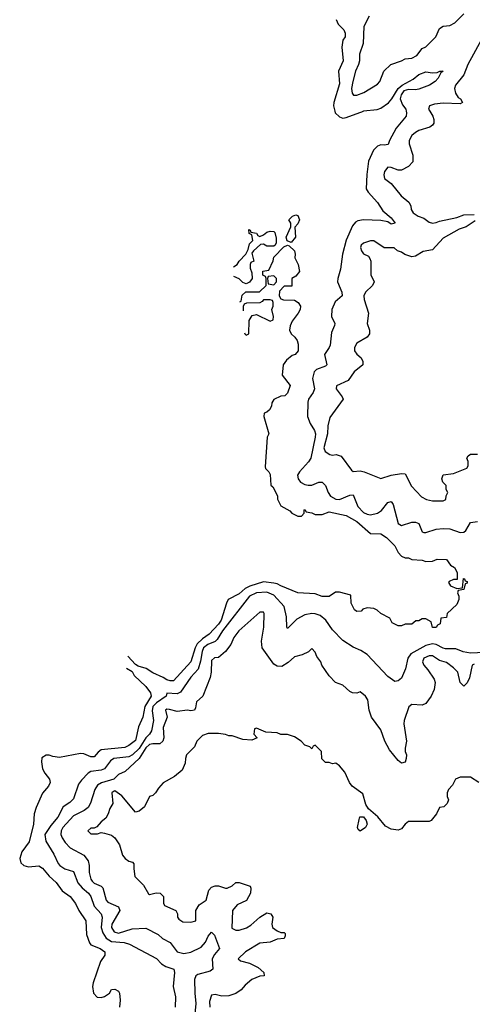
# Model space of a CAD drawing. Header units: inches. Extents: x 2601682 to 2755810, y 449311 to 584050.
# Tile 171 of 256: x 2606499 to 2609120, y 524826 to 530529. Entities that reach past the tile are written whole.
import ezdxf

# ---------------------------------------------------------------- set-up
doc = ezdxf.new("R2010")
doc.units = ezdxf.units.IN
doc.header["$MEASUREMENT"] = 0
doc.layers.add('C6502', color=7, linetype='Continuous')
doc.layers.add('C6503', color=7, linetype='Continuous')

msp = doc.modelspace()

# ---------------------------------------------------------------- linework, layer by layer
at = {"layer": 'C6502', "color": 2}
for points, elevation in [([(2608736.4, 530000), (2608738.8, 529990), (2608736, 529970), (2608679, 529901), (2608640.7, 529830), (2608633.2, 529806.8), (2608610, 529801.2), (2608590, 529803.7), (2608570, 529796), (2608547.7, 529772.3), (2608518, 529710), (2608508.1, 529631.9), (2608504.9, 529550), (2608516.3, 529530), (2608570.7, 529470), (2608601.1, 529421.1), (2608650, 529382), (2608672, 529350), (2608650, 529345.2), (2608630, 529358), (2608590, 529366), (2608490, 529369.6), (2608456.4, 529363.6), (2608443.7, 529356.3), (2608425.7, 529334.3), (2608388.9, 529251.1), (2608368.5, 529170), (2608356.4, 529083.6), (2608340.7, 529030), (2608339.1, 529010), (2608364.9, 528950), (2608366.8, 528930), (2608325.7, 528894.3), (2608305.5, 528850), (2608304, 528810), (2608322.8, 528770), (2608322, 528758), (2608303.4, 528716.6), (2608295.9, 528644.1), (2608290.5, 528629.5), (2608262.8, 528590), (2608278, 528530), (2608270, 528522), (2608216.8, 528503.2), (2608204, 528490), (2608194.8, 528450), (2608204.9, 528390), (2608197.3, 528370), (2608170.6, 528330), (2608166.7, 528313.3), (2608164.4, 528230), (2608180.3, 528190), (2608206.4, 528150), (2608211.8, 528130), (2608210.3, 528110), (2608183.7, 527990), (2608171.4, 527968.6), (2608119.1, 527910), (2608107.3, 527890), (2608110.8, 527870), (2608124.7, 527850), (2608150, 527836.3), (2608170, 527833.4), (2608190, 527833.4), (2608230, 527850.7), (2608250.7, 527850.7), (2608270, 527831.3), (2608284.4, 527790), (2608299.3, 527770), (2608330, 527752.2), (2608350, 527750.4), (2608410, 527774.8), (2608430, 527776), (2608456.5, 527710), (2608490, 527674), (2608510, 527664.9), (2608530, 527661.3), (2608570, 527670.4), (2608593.7, 527686.3), (2608630, 527733.4), (2608650, 527737.3), (2608660.5, 527720.5), (2608690, 527611.3), (2608710, 527599.1), (2608770, 527618), (2608790, 527619.1), (2608810.4, 527610.4), (2608830, 527562), (2608839.6, 527559.6), (2608850, 527558), (2608910, 527577.3), (2608950, 527582), (2608990, 527580.7), (2609050, 527558.8), (2609070, 527561), (2609082, 527570), (2609110, 527616), (2609150, 527622.8)], 18), ([(2608323.2, 530000), (2608326, 529990), (2608350, 529965.5), (2608370, 529959.3), (2608390, 529963), (2608488.7, 530000)], 18), ([(2608872.8, 530000), (2608890.8, 529970), (2608897.3, 529950), (2608896, 529930), (2608890, 529918), (2608874, 529906), (2608810, 529886.6), (2608790, 529876), (2608770, 529859), (2608754.8, 529830), (2608754.8, 529810), (2608776, 529744), (2608775.3, 529704.7), (2608750, 529679), (2608710, 529657.2), (2608690, 529657.2), (2608650, 529673.2), (2608630, 529675.3), (2608611.3, 529650), (2608607.3, 529630), (2608611.3, 529610), (2608650, 529581), (2608708.3, 529508.3), (2608752.7, 529472.7), (2608764, 529450), (2608764.9, 529430), (2608777.3, 529410), (2608806, 529390), (2608838.4, 529378.4), (2608870, 529356), (2608890, 529351), (2608910, 529354.8), (2608930, 529362.8), (2609030, 529382.8), (2609070, 529399.1), (2609130, 529401)], 22), ([(2609136.8, 529363.2), (2609084.7, 529330), (2609044, 529316), (2608950, 529264), (2608890, 529195.3), (2608834.4, 529185.6), (2608790, 529159), (2608770, 529155.3), (2608729.3, 529169.3), (2608710, 529182), (2608686, 529190), (2608667.3, 529207.3), (2608610, 529208), (2608548.4, 529248.4), (2608530, 529248.7), (2608490, 529235.3), (2608476.9, 529223.1), (2608471.3, 529210), (2608478, 529190), (2608490, 529172), (2608518.8, 529158.8), (2608526.4, 529146.4), (2608531.3, 529130), (2608531.6, 529051.6), (2608551.3, 529010), (2608542, 528990), (2608502, 528950), (2608492, 528930), (2608492.7, 528907.3), (2608518, 528830), (2608511.3, 528770), (2608524.7, 528730), (2608524.7, 528710), (2608510.9, 528689.1), (2608450, 528655.3), (2608438, 528630), (2608438, 528610), (2608450, 528592), (2608476, 528570), (2608486, 528550), (2608486, 528530), (2608436, 528490), (2608400.7, 528439.3), (2608332.7, 528407.3), (2608332, 528390), (2608365.4, 528345.4), (2608372, 528330), (2608295.3, 528224.7), (2608283.5, 528176.5), (2608282, 528130), (2608260.7, 528050), (2608267.5, 528027.5), (2608294, 528010), (2608310, 528006.8), (2608330.9, 528010.9), (2608361, 528001), (2608419.6, 527919.6), (2608430, 527912), (2608470, 527916), (2608494, 527910), (2608590, 527871), (2608650, 527891), (2608710, 527901), (2608730, 527898), (2608767.5, 527827.5), (2608824.5, 527764.5), (2608854, 527750), (2608890, 527742.8), (2608950, 527742), (2608966, 527750), (2608968.4, 527771.6), (2608978, 527790), (2608968.7, 527808.7), (2608968, 527830), (2608948.7, 527850), (2608944, 527870), (2608950, 527892), (2609010, 527901), (2609088.4, 527931.6), (2609095.3, 527944.7), (2609095.3, 527970), (2609088.7, 527990), (2609096.4, 528003.6), (2609110, 528012), (2609150, 528012)], 22), ([(2607737.4, 529097.1), (2607758, 529110), (2607768.9, 529131.1), (2607809, 529171), (2607822, 529198), (2607829.3, 529230.7), (2607848, 529250), (2607842, 529282), (2607828, 529290), (2607826, 529314), (2607834, 529310), (2607838, 529298), (2607870, 529292), (2607878, 529278), (2607890, 529274)], 14), ([(2607890, 529274), (2607910, 529282), (2607930, 529298), (2607950, 529304.7), (2607970, 529302), (2607976, 529296), (2607983.6, 529263.6), (2607983.6, 529236.4), (2607978, 529222), (2607970, 529218), (2607930, 529218), (2607910, 529228), (2607892.7, 529227.3), (2607852, 529190), (2607843.6, 529176.4), (2607854, 529130), (2607838, 529122), (2607834, 529110), (2607834, 529090), (2607843.6, 529063.6), (2607844.7, 529030), (2607830, 529008), (2607810, 528998), (2607790, 529006), (2607770, 529028), (2607738, 529042.4)], 14), ([(2607774.2, 528894.3), (2607782, 528898), (2607787.3, 528932.7), (2607807.3, 528952.7), (2607887.3, 528952.7), (2607926, 528990), (2607926, 529030), (2607922, 529042), (2607906, 529050), (2607907.3, 529072.7), (2607942, 529078), (2607967.3, 529132.7), (2607970, 529154), (2608027.3, 529212.7), (2608050, 529222), (2608059.6, 529219.6), (2608090.7, 529190.7), (2608094.8, 529170), (2608091, 529150), (2608111, 529110), (2608118, 529070), (2608096.9, 529043.1), (2608074, 529030), (2608074, 528986), (2608030, 528986), (2608003.6, 528956.4), (2608002, 528930), (2608011.6, 528911.6), (2608026, 528906), (2608090, 528904.7), (2608111.3, 528891.3), (2608124.7, 528870), (2608122, 528850), (2608110.9, 528829.1), (2608076.9, 528783.1), (2608064, 528756), (2608061, 528730), (2608071.3, 528710), (2608092, 528690), (2608104.7, 528670), (2608112, 528650), (2608112, 528610), (2608094, 528590), (2608076.9, 528583.1), (2608043.5, 528556.5), (2608024.7, 528530), (2608018, 528470), (2608064.7, 528410), (2608050, 528366), (2608034, 528350), (2608010, 528349), (2607970.9, 528329.1), (2607958, 528310), (2607956, 528290), (2607944.7, 528270), (2607930, 528255.3), (2607914, 528250), (2607912, 528230), (2607942, 528130), (2607932, 528110), (2607919.6, 527939.6), (2607922, 527930), (2607942, 527910), (2607950, 527894), (2607952.7, 527832.7), (2607963.6, 527823.6), (2607978, 527798), (2607991, 527770), (2607991.3, 527751.3), (2608010, 527714), (2608063.6, 527683.6), (2608074, 527670), (2608110, 527654)], 14), ([(2607800.1, 528714.6), (2607802, 528710), (2607810, 528702), (2607826, 528710), (2607827.3, 528787.3), (2607844, 528816), (2607870, 528822), (2607950, 528782), (2607966, 528790), (2607968, 528810), (2607958, 528850), (2607966, 528870), (2607966, 528890), (2607962, 528902), (2607950, 528906), (2607910, 528906), (2607903.6, 528896.4), (2607890, 528888.7), (2607812.7, 528887.3), (2607798, 528882), (2607792.7, 528867.3), (2607791.8, 528842.5)], 14), ([(2608110, 527654), (2608130, 527654), (2608146, 527670), (2608146, 527690), (2608150, 527692), (2608158, 527678), (2608190, 527672), (2608210, 527662), (2608250, 527662), (2608290, 527678), (2608390, 527658), (2608450, 527622.8), (2608530, 527552), (2608590, 527551.3), (2608622, 527530), (2608670, 527482), (2608690, 527442), (2608710, 527422), (2608730, 527412), (2608750, 527412), (2608770, 527402), (2608830, 527398), (2608850, 527391.3), (2608890, 527392), (2608916.4, 527403.6), (2608970, 527402), (2608994, 527370), (2609016.9, 527356.9), (2609032.7, 527327.3), (2609032.7, 527287.3), (2609010, 527286), (2608984.7, 527275.3), (2608982, 527270), (2608994, 527250), (2609030, 527234), (2609062, 527238), (2609068, 527292), (2609074, 527290), (2609078, 527278), (2609090, 527274), (2609090, 527266), (2609078, 527262), (2609070, 527228), (2609038, 527222), (2609034, 527210), (2609042, 527190), (2609041, 527170), (2609030, 527142), (2608974, 527090), (2608970, 527066), (2608938, 527062), (2608934, 527030), (2608918, 527022), (2608910, 527008), (2608888.9, 527008.9), (2608882, 527042), (2608850, 527058), (2608830, 527058), (2608810, 527048), (2608792.7, 527047.3), (2608770, 527028), (2608730, 527028), (2608710, 527018), (2608690, 527018), (2608656.4, 527036.4), (2608642, 527062), (2608589.1, 527089.1), (2608568.9, 527108.9), (2608550, 527118), (2608510, 527122), (2608486, 527114), (2608476, 527104), (2608450, 527102), (2608438, 527110), (2608418, 527150), (2608415.3, 527195.3), (2608350, 527214), (2608326.8, 527213.2), (2608290, 527188.7), (2608251.1, 527188.9), (2608210, 527204), (2608110, 527209.2), (2608010, 527249.6), (2607990, 527262), (2607970, 527266), (2607910, 527272), (2607831.5, 527248.5), (2607804.9, 527235.1), (2607770, 527204.2), (2607706.8, 527170), (2607695.5, 527150), (2607665.3, 527050), (2607650, 527027.8), (2607595.5, 526970), (2607556.5, 526943.5), (2607527, 526913), (2607514.6, 526890), (2607490, 526809.3), (2607390, 526699.3), (2607370, 526699.5), (2607350, 526706), (2607330, 526719.7), (2607270, 526745.4), (2607231.9, 526771.9), (2607185.2, 526785.2), (2607170, 526794), (2607124.2, 526842)], 14), ([(2609190, 526864), (2609110, 526860.4), (2609067.3, 526867.3), (2609024.5, 526884.5), (2608964.7, 526884.8), (2608950, 526888), (2608910.8, 526910.8), (2608890, 526914.8), (2608850, 526905.1), (2608763.5, 526856.5), (2608746.4, 526830), (2608732.7, 526770), (2608710, 526715.3), (2608690, 526699), (2608670, 526695.3), (2608630, 526725.2), (2608511.5, 526851.5), (2608474.7, 526874.8), (2608430, 526894), (2608370, 526932.7), (2608310, 526994.5), (2608271.8, 527051.8), (2608237.8, 527077.8), (2608210, 527088), (2608190, 527089.7), (2608150, 527082.4), (2608104.2, 527055.8), (2608050, 527002), (2608045.2, 527010), (2608044.2, 527070), (2608029.5, 527130), (2607970, 527196.2), (2607930, 527212.6), (2607870, 527209.7), (2607828.7, 527190), (2607672.9, 526990), (2607642, 526938), (2607630, 526928.2), (2607588.4, 526910), (2607563.6, 526890), (2607554.9, 526870), (2607546.5, 526813.5), (2607532.4, 526767.6), (2607490, 526720.9), (2607430, 526634), (2607410, 526623.6), (2607351.6, 526628.4), (2607346.8, 526610), (2607290, 526572.3), (2607270.3, 526550), (2607266.1, 526526.1), (2607274, 526470), (2607262.4, 526410), (2607250.6, 526390), (2607230, 526369.7), (2607190, 526306.9), (2607152, 526270), (2607130, 526258.5), (2607044, 526250), (2607024.4, 526235.6), (2606990, 526189.6), (2606970, 526181.3), (2606910, 526174), (2606896.1, 526163.9), (2606856.3, 526123.7), (2606839.8, 526100.2), (2606810, 526015.3), (2606790, 525994), (2606750.6, 525969.4), (2606720.5, 525910), (2606678.6, 525861.5), (2606644.9, 525810), (2606650.6, 525770), (2606696.1, 525696.1), (2606721.7, 525641.7), (2606730.8, 525630), (2606761, 525610), (2606810, 525594.8), (2606835.5, 525530), (2606859.9, 525499.9), (2606898, 525470), (2606910.3, 525450.3), (2606930, 525394.8), (2606970.6, 525350), (2606975.5, 525330), (2606970.4, 525270), (2606979.9, 525239.9), (2606999.5, 525210), (2607030, 525190.3), (2607104.1, 525184.1), (2607134.9, 525174.9), (2607290, 525090.6), (2607320.5, 525060.5), (2607344.9, 525044.9), (2607391.3, 525030), (2607394.8, 525010), (2607387.7, 524930), (2607400.7, 524870), (2607399.1, 524810)], 18), ([(2609130, 526797), (2609118.8, 526790), (2609103.8, 526716.2), (2609090, 526688), (2609070, 526668), (2609048.7, 526690), (2609035.1, 526750), (2609010, 526775.1), (2608970, 526805.2), (2608930, 526818), (2608890, 526845.2), (2608870, 526845.2), (2608838, 526830), (2608831.3, 526810), (2608838, 526790), (2608862.5, 526762.5), (2608898, 526710), (2608904.7, 526690), (2608898, 526650), (2608882, 526610), (2608850, 526568), (2608830, 526558), (2608770, 526562), (2608751.1, 526548.9), (2608724.9, 526470), (2608723, 526450), (2608738.8, 526350), (2608731.3, 526310), (2608731.3, 526290), (2608738, 526270), (2608736, 526250), (2608730, 526228.7), (2608710, 526222), (2608690, 526238), (2608640.2, 526300.2), (2608613.2, 526350), (2608590, 526415.3), (2608535.3, 526490), (2608522, 526530), (2608514, 526590), (2608502, 526610), (2608470, 526635.3), (2608450, 526628), (2608426, 526630), (2608410, 526638), (2608370, 526675.3), (2608328, 526690), (2608290, 526728), (2608248.7, 526790), (2608242, 526810), (2608220.2, 526840.2), (2608210, 526866), (2608190, 526886), (2608171.6, 526868.4), (2608134, 526850), (2608090, 526838), (2608054, 526806), (2608016.8, 526783.2), (2607990, 526784), (2607970, 526795.3), (2607902, 526890), (2607899, 526930), (2607913.2, 527010), (2607915.3, 527090), (2607910, 527098), (2607890, 527098), (2607766.8, 526990), (2607738.8, 526950), (2607720.7, 526910), (2607690, 526869), (2607650, 526835.3), (2607627.1, 526832.9), (2607610, 526818), (2607607.7, 526750), (2607602, 526718), (2607558.8, 526610), (2607522, 526578), (2607517.3, 526542.7), (2607511.3, 526530), (2607490, 526525.2), (2607470, 526529.5), (2607410, 526522), (2607365.8, 526534.2), (2607350, 526535.1), (2607342.8, 526530), (2607352.7, 526490), (2607330.4, 526430), (2607333.7, 526370), (2607328, 526350), (2607310, 526334), (2607270, 526335.1), (2607250, 526331), (2607230, 526311.1), (2607190.2, 526249.8), (2607110, 526175.3), (2607070, 526157.2), (2607044, 526130), (2606971.5, 526108.5), (2606950, 526094.5), (2606934, 526070), (2606908.7, 525991.3), (2606894.6, 525965.4), (2606871.8, 525948.2), (2606810, 525916.9), (2606748.5, 525850), (2606739.5, 525830), (2606737.6, 525810), (2606744.4, 525790), (2606762.5, 525762.5), (2606791.6, 525731.6), (2606870.3, 525690.3), (2606896.1, 525656.1), (2606902, 525630), (2606900.4, 525590), (2606910.4, 525550), (2606918.3, 525538.3), (2606930, 525528.4), (2606970.3, 525510.3), (2606980.4, 525500.4), (2607000.4, 525430), (2607010, 525418), (2607070.8, 525390), (2607079.1, 525370), (2607031.7, 525290), (2607030.3, 525270), (2607045.1, 525245.1), (2607070, 525237.4), (2607150, 525262.6), (2607230, 525267.7), (2607301, 525230), (2607326.2, 525206.2), (2607370, 525184), (2607410.3, 525130.3), (2607450, 525119.6), (2607490, 525127.2), (2607550, 525157.1), (2607574.3, 525185.7), (2607590, 525221), (2607610, 525244.7), (2607627.1, 525227.1), (2607654.8, 525150), (2607625.9, 525114.2), (2607612.7, 525090), (2607616.3, 525030), (2607601.6, 525018.4), (2607530, 524999.3), (2607518.8, 524990), (2607510.7, 524970), (2607512.2, 524890), (2607519.3, 524830), (2607512.7, 524770)], 22), ([(2607117.1, 526773.3), (2607150, 526753), (2607161.6, 526730), (2607230, 526666), (2607256.4, 526630), (2607259.5, 526610), (2607223.1, 526550), (2607212.2, 526490), (2607186.7, 526433.3), (2607170, 526354), (2607130, 526325.6), (2607106.7, 526313.3), (2606970, 526299.3), (2606953, 526287), (2606930, 526259), (2606910, 526259.3), (2606870, 526277), (2606850, 526279.6), (2606730, 526256), (2606690, 526261.2), (2606670, 526269), (2606651.1, 526268.9), (2606626.4, 526253.6), (2606624.7, 526230), (2606631, 526190), (2606644.5, 526164.5), (2606670.7, 526130.7), (2606674.8, 526110), (2606666, 526090), (2606630.5, 526049.5), (2606594.2, 525965.8), (2606583.1, 525930), (2606578.7, 525870), (2606553.3, 525766.7), (2606510.8, 525710), (2606498.8, 525670), (2606504.9, 525644.9), (2606522, 525630), (2606550, 525622), (2606610, 525627.3), (2606630, 525614), (2606670, 525567.7), (2606710, 525530.8), (2606743.8, 525483.8), (2606791, 525450), (2606821, 525410), (2606840.7, 525370), (2606882, 525310), (2606885.5, 525230), (2606902.5, 525182.5), (2606910.7, 525170.7), (2606964.7, 525150), (2606990.8, 525130), (2606991, 525110), (2606965.8, 525074.2), (2606924, 524950), (2606921, 524930), (2606926.8, 524890), (2606947.1, 524867.1), (2606970, 524866), (2606990, 524871), (2607018, 524890), (2607030, 524912), (2607050, 524914), (2607070, 524902), (2607076, 524890), (2607080.7, 524850), (2607077.3, 524810)], 14), ([(2609158, 526110), (2609110, 526142), (2609050, 526142), (2609022, 526130), (2609005.4, 526094.6), (2608982, 526070), (2608974, 526050), (2608974, 526030), (2608982, 526010), (2608974, 525990), (2608954, 525970), (2608930, 525966), (2608911.3, 525930), (2608882, 525890), (2608870, 525884), (2608750, 525884), (2608731.3, 525870), (2608710, 525842), (2608690, 525835.3), (2608650, 525840.7), (2608617.5, 525857.5), (2608572.4, 525912.4), (2608518.6, 525958.6), (2608503.8, 525983.8), (2608484.7, 526044.7), (2608424, 526090), (2608409, 526110), (2608382, 526170), (2608350, 526208), (2608330, 526222), (2608310, 526218), (2608290, 526226), (2608270, 526226), (2608247.3, 526247.3), (2608246, 526290), (2608210, 526326), (2608198, 526322), (2608190, 526306), (2608178, 526318), (2608150, 526326), (2608128, 526350), (2608090, 526375.3), (2608050, 526388.7), (2608010, 526389), (2607990, 526399), (2607923.1, 526403.1), (2607870, 526426), (2607858, 526422), (2607854, 526390), (2607874, 526370), (2607843.6, 526356.4), (2607790, 526359), (2607730, 526381.2), (2607710, 526381.2), (2607690, 526389), (2607650, 526394), (2607590, 526394), (2607556.9, 526383.1), (2607524.7, 526350), (2607510, 526318), (2607464.7, 526270), (2607458, 526250), (2607456.9, 526223.1), (2607438.8, 526181.2), (2607395.3, 526144.7), (2607330, 526108.7), (2607302, 526078), (2607284.7, 526050), (2607270, 526035.3), (2607251.3, 526028.7), (2607222, 525970), (2607190, 525944), (2607170, 525938), (2607090, 526032.7), (2607050, 526062), (2607041, 526059), (2607032, 526050), (2607038, 525990), (2607019.8, 525960.2), (2607010.7, 525929.3), (2606996.8, 525903.2), (2606970, 525882), (2606945.4, 525854.6), (2606930, 525846), (2606910, 525846), (2606894, 525830), (2606910, 525814), (2606950, 525814), (2606970, 525822), (2606990, 525818), (2607030, 525806), (2607050.5, 525790.5), (2607077.3, 525750), (2607094.8, 525690), (2607110, 525671), (2607130, 525656), (2607152, 525650), (2607158.8, 525638.8), (2607158.8, 525610), (2607166.4, 525566.4), (2607215.3, 525515.3), (2607245.4, 525465.4), (2607250, 525462), (2607289.1, 525470.9), (2607312, 525470), (2607330.8, 525450.8), (2607331.1, 525411.1), (2607338, 525398), (2607402, 525370), (2607412, 525350), (2607412, 525330), (2607419.6, 525319.6), (2607443.6, 525303.6), (2607490, 525302), (2607518, 525310), (2607518, 525370), (2607538, 525402), (2607578, 525430), (2607593.6, 525486.4), (2607610, 525504.7), (2607630, 525511.3), (2607650, 525511.3), (2607690, 525498), (2607700.4, 525499.6), (2607730, 525512), (2607750, 525532), (2607770, 525532), (2607834, 525510), (2607838, 525498), (2607836, 525470), (2607813, 525427), (2607758.5, 525401.5), (2607731, 525370), (2607727.3, 525267.3), (2607750, 525256), (2607770, 525256), (2607811.9, 525268.1), (2607836.2, 525283.8), (2607890, 525331.3), (2607930, 525356), (2607952, 525350), (2607964.7, 525330), (2607958, 525290), (2607962, 525270), (2607990, 525251.3), (2608010, 525242), (2608030, 525242), (2608035.3, 525235.3), (2608036.9, 525223.1), (2608030, 525208), (2607990, 525204), (2607950, 525186.6), (2607890, 525179.3), (2607806, 525130), (2607764.7, 525090), (2607776.9, 525076.9), (2607830, 525064), (2607879.8, 525039.8), (2607912, 525010), (2607914, 524990), (2607890, 524988.7), (2607842, 524970), (2607803.5, 524936.5), (2607782, 524910), (2607750, 524888.7), (2607710, 524875.3), (2607670, 524874), (2607630, 524882), (2607610, 524878), (2607597.3, 524842.7), (2607599.1, 524810)], 26)]:
    msp.add_lwpolyline(points, dxfattribs=dict(at, elevation=elevation))
for points, elevation in [([(2608070, 529238), (2608048, 529248), (2608042, 529270), (2608068, 529330), (2608068, 529350), (2608058, 529370), (2608078, 529390), (2608098, 529398), (2608110, 529394), (2608118, 529370), (2608110, 529346), (2608092, 529328), (2608096, 529270)], 14), ([(2607970, 529046), (2607938, 529042), (2607934, 529030), (2607938, 528998), (2607970, 528994), (2607986, 529010), (2607986, 529030)], 14), ([(2608470, 525829), (2608458, 525838), (2608455.3, 525850), (2608464, 525896), (2608468.7, 525911.3), (2608488.7, 525911.3), (2608504.7, 525890), (2608510.8, 525869.2), (2608502, 525850)], 26)]:
    msp.add_lwpolyline(points, close=True, dxfattribs=dict(at, elevation=elevation))
at = {"layer": 'C6503', "color": 2}
for points, elevation in [([(2608522.8, 530550), (2608490.7, 530490), (2608488.1, 530391.9), (2608466, 530330), (2608466, 530290), (2608461, 530270), (2608442.8, 530230), (2608427.7, 530170), (2608420.7, 530130), (2608424, 530104), (2608431.3, 530091.3), (2608450, 530091), (2608491.9, 530108.1), (2608570, 530156), (2608584, 530170), (2608608, 530230), (2608648.7, 530270), (2608709.1, 530290.9), (2608730, 530302.8), (2608770, 530306.8), (2608798.6, 530321.4), (2608830, 530362), (2608850, 530372), (2608908.7, 530430), (2608930, 530478), (2608950, 530490.8), (2608990, 530496), (2609018, 530510), (2609070, 530562)], 22), ([(2608330.8, 530530), (2608343.4, 530503.4), (2608376, 530470), (2608382.8, 530450), (2608382.8, 530430), (2608370.6, 530409.4), (2608363.8, 530370), (2608372.2, 530290), (2608345.5, 530230), (2608350, 530158), (2608317.1, 530050), (2608314.9, 530030), (2608323.2, 530000)], 18), ([(2609170.8, 530410), (2609094, 530270), (2609070.6, 530210), (2609021.6, 530150), (2609015.5, 530130), (2609022.4, 530102.4), (2609038, 530078), (2609051.3, 530070), (2609062, 530050), (2609050, 530042), (2608950, 530045.1), (2608900.9, 530039.1), (2608871.3, 530030), (2608866.8, 530010), (2608872.8, 530000)], 22), ([(2608488.7, 530000), (2608490, 530000.5), (2608567.9, 530007.9), (2608590, 530015.5), (2608633.3, 530046.7), (2608654, 530070), (2608690, 530130.7), (2608714, 530150), (2608776.2, 530183.8), (2608810, 530210.6), (2608850, 530226.8), (2608890, 530221), (2608916.4, 530223.6), (2608931.6, 530231.6), (2608951.3, 530230), (2608938, 530222), (2608922, 530190), (2608904.7, 530170), (2608872, 530150), (2608810, 530126), (2608790, 530122.7), (2608750, 530125.1), (2608723.4, 530116.6), (2608707.3, 530092.7), (2608702, 530070), (2608716.1, 530036.1), (2608734, 530010), (2608736.4, 530000)], 18)]:
    msp.add_lwpolyline(points, dxfattribs=dict(at, elevation=elevation))

doc.saveas('drawing.dxf')
